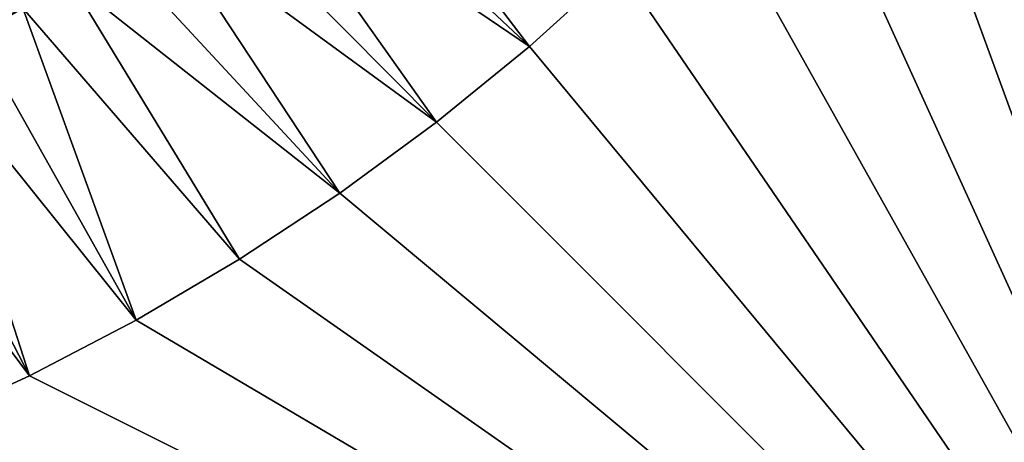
# Model space of a CAD drawing. Header units: metres. Extents: x -24 to 236, y -24 to 24.
# Tile 220 of 256: x 168.53 to 176.65, y -18.1 to -14.61. Entities that reach past the tile are written whole.
import ezdxf

# ---------------------------------------------------------------- set-up
doc = ezdxf.new("R2010")
doc.units = ezdxf.units.M
doc.layers.add('solid_10392024', color=7, linetype='CONTINUOUS')

msp = doc.modelspace()

# ---------------------------------------------------------------- linework, layer by layer
at = {"layer": 'solid_10392024'}
for points in [[(140.5, -23.5), (140.5, 23.5), (179.5, 23.5)], [(179.5, -23.5), (140.5, -23.5), (179.5, 23.5)], [(177.093491, -9.487617, 4), (176.591034, -10.341187, 4), (179.5, -23, 4)], [(176.591034, -10.341187, 4), (176.045944, -11.168262, 4), (179.5, -23, 4)], [(176.045944, -11.168262, 4), (175.459641, -11.966712, 4), (179.5, -23, 4)], [(175.459641, -11.966712, 4), (174.833679, -12.73438, 4), (179.5, -23, 4)], [(171.095917, -12.680818, 7.2), (170.75441, -12.971703, 7.2), (172.734299, -14.833749, 4.5)], [(171.095917, -12.680818, 7.2), (172.734299, -14.833749, 4.5), (173.469315, -14.169683, 4.5)], [(174.833679, -12.73438, 4), (174.169678, -13.469319, 4), (179.5, -23, 4)], [(170.75441, -12.971703, 7.2), (170.405289, -13.253394, 7.2), (172.734299, -14.833749, 4.5)], [(170.405289, -13.253394, 7.2), (170.048798, -13.525691, 7.2), (171.96666, -15.459679, 4.5)], [(170.405289, -13.253394, 7.2), (171.96666, -15.459679, 4.5), (172.734299, -14.833749, 4.5)], [(174.169678, -13.469319, 4), (173.469315, -14.169675, 4), (179.5, -23, 4)], [(170.048798, -13.525691, 7.2), (169.685165, -13.788402, 7.2), (171.96666, -15.459679, 4.5)], [(169.685165, -13.788402, 7.2), (169.314682, -14.04134, 7.2), (171.168335, -16.045895, 4.5)], [(169.685165, -13.788402, 7.2), (171.168335, -16.045895, 4.5), (171.96666, -15.459679, 4.5)], [(169.314682, -14.04134, 7.2), (168.937592, -14.284325, 7.2), (171.168335, -16.045895, 4.5)], [(172.734299, -14.833749, 4.5), (172.734375, -14.833675, 4), (173.469315, -14.169675, 4)], [(172.734299, -14.833749, 4.5), (173.469315, -14.169675, 4), (173.469315, -14.169683, 4.5)], [(173.469315, -14.169675, 4), (172.734375, -14.833675, 4), (179.5, -23, 4)], [(167.922241, -14.302468, 45.650002), (168.164536, -14.73984, 45.150002), (168.937683, -14.284269, 45.150002)], [(168.010498, -14.425051, 32.650002), (168.935532, -14.285612, 32.650002), (168.162323, -14.741063, 32.650002)], [(168.164536, -14.73984, 45.150002), (168.162323, -14.741063, 32.650002), (168.935532, -14.285612, 32.650002)], [(168.937683, -14.284269, 45.150002), (168.164536, -14.73984, 45.150002), (168.935532, -14.285612, 32.650002)], [(168.937592, -14.284325, 7.2), (168.554169, -14.517186, 7.2), (170.341232, -16.591002, 4.5)], [(168.937592, -14.284325, 7.2), (170.341232, -16.591002, 4.5), (171.168335, -16.045895, 4.5)], [(167.769409, -14.951882, 31.4), (168.164688, -14.739758, 7.2), (168.554169, -14.517186, 7.2)], [(168.554169, -14.517186, 31.4), (167.769409, -14.951882, 31.4), (168.554169, -14.517186, 7.2)], [(168.423218, -14.58944, 31.459608), (167.769409, -14.951882, 31.4), (168.554169, -14.517186, 31.4)], [(168.554169, -14.517186, 7.2), (168.164688, -14.739758, 7.2), (169.487625, -17.093496, 4.5)], [(168.554169, -14.517186, 7.2), (169.487625, -17.093496, 4.5), (170.341232, -16.591002, 4.5)], [(168.164688, -14.739758, 7.2), (167.769409, -14.951882, 7.2), (169.487625, -17.093496, 4.5)], [(171.96666, -15.459679, 4.5), (171.966705, -15.459634, 4), (172.734375, -14.833675, 4)], [(171.96666, -15.459679, 4.5), (172.734375, -14.833675, 4), (172.734299, -14.833749, 4.5)], [(172.734375, -14.833675, 4), (171.966705, -15.459634, 4), (179.5, -23, 4)], [(167.769409, -14.951882, 7.2), (167.368622, -15.153409, 7.2), (168.609711, -17.552074, 4.5)], [(167.769409, -14.951882, 7.2), (168.609711, -17.552074, 4.5), (169.487625, -17.093496, 4.5)], [(167.368622, -15.153409, 7.2), (166.962631, -15.344196, 7.2), (168.609711, -17.552074, 4.5)], [(166.962631, -15.344196, 7.2), (167.709686, -17.965609, 4.5), (168.609711, -17.552074, 4.5)], [(171.966705, -15.459634, 4), (171.168259, -16.045946, 4), (179.5, -23, 4)], [(171.168335, -16.045895, 4.5), (171.168259, -16.045946, 4), (171.966705, -15.459634, 4)], [(171.168335, -16.045895, 4.5), (171.966705, -15.459634, 4), (171.96666, -15.459679, 4.5)], [(171.168259, -16.045946, 4), (170.341187, -16.591028, 4), (179.5, -23, 4)], [(170.341232, -16.591002, 4.5), (170.341187, -16.591028, 4), (171.168259, -16.045946, 4)], [(170.341232, -16.591002, 4.5), (171.168259, -16.045946, 4), (171.168335, -16.045895, 4.5)], [(170.341187, -16.591028, 4), (169.48761, -17.093491, 4), (179.5, -23, 4)], [(169.487625, -17.093496, 4.5), (169.48761, -17.093491, 4), (170.341187, -16.591028, 4)], [(169.487625, -17.093496, 4.5), (170.341187, -16.591028, 4), (170.341232, -16.591002, 4.5)], [(168.609711, -17.552074, 4.5), (168.609726, -17.552065, 4), (169.48761, -17.093491, 4)], [(168.609711, -17.552074, 4.5), (169.48761, -17.093491, 4), (169.487625, -17.093496, 4.5)], [(169.48761, -17.093491, 4), (168.609726, -17.552065, 4), (179.5, -23, 4)], [(167.709686, -17.965609, 4.5), (167.709717, -17.965597, 4), (168.609726, -17.552065, 4)], [(167.709686, -17.965609, 4.5), (168.609726, -17.552065, 4), (168.609711, -17.552074, 4.5)], [(168.609726, -17.552065, 4), (167.709717, -17.965597, 4), (179.5, -23, 4)], [(167.709717, -17.965597, 4), (166.789871, -18.333033, 4), (179.5, -23, 4)]]:
    msp.add_3dface(points, dxfattribs=at)

doc.saveas('drawing.dxf')
